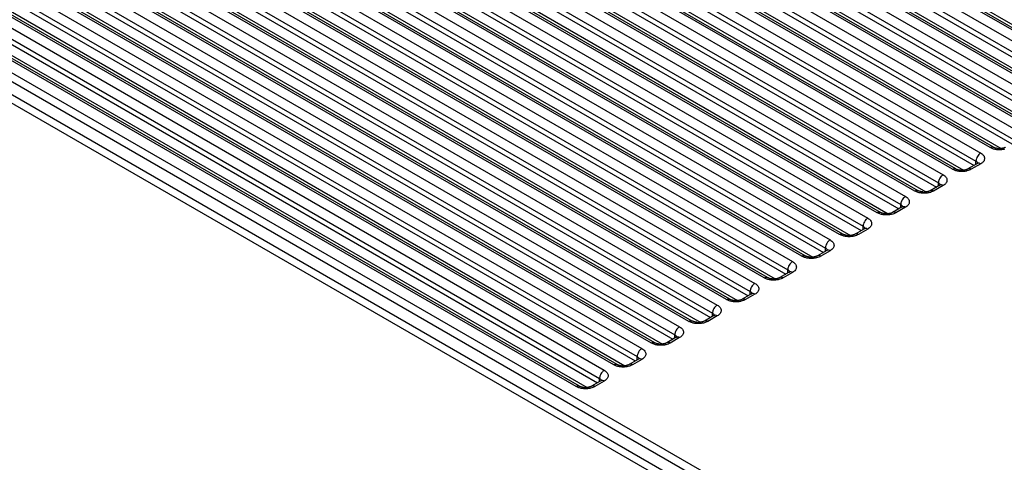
# Model space of a CAD drawing. Header units: inches. Extents: x 0 to 22, y 0 to 17.
# Tile 49 of 53: x 19.159 to 19.899, y 14.743 to 15.076. Entities that reach past the tile are written whole.
import ezdxf

# ---------------------------------------------------------------- set-up
doc = ezdxf.new("R2010")
doc.units = ezdxf.units.IN
doc.header["$LTSCALE"] = 1.21
doc.header["$MEASUREMENT"] = 0
doc.layers.get('0').update_dxf_attribs({"linetype": 'CONTINUOUS'})

msp = doc.modelspace()

# ---------------------------------------------------------------- linework, layer by layer
at = {"color": 7, "linetype": 'CONTINUOUS'}
for p, q in [((18.75723, 15.51848), (19.79247, 14.92075)), ((18.76661, 15.52123), (19.79601, 14.92687)), ((18.72828, 15.5107), (19.76773, 14.91054)), ((19.7748, 14.91462), (18.73535, 15.51479)), ((19.7773, 14.91487), (18.73785, 15.51503)), ((18.74949, 15.5107), (19.78309, 14.91392)), ((18.75723, 15.5144), (19.79101, 14.91751)), ((19.80558, 14.9312), (18.8064, 15.50812)), ((18.8368, 15.51337), (19.82429, 14.9432)), ((18.72474, 15.50458), (19.76419, 14.90442)), ((18.72474, 15.5005), (19.76273, 14.90118)), ((19.80308, 14.93095), (18.8039, 15.50787)), ((18.83327, 15.50724), (19.82076, 14.93708)), ((18.83327, 15.50316), (19.81929, 14.93384)), ((18.91185, 15.5027), (19.85258, 14.95953)), ((18.69999, 15.49437), (19.73944, 14.89421)), ((19.74651, 14.89829), (18.70707, 15.49845)), ((19.74901, 14.89854), (18.70957, 15.4987)), ((18.72121, 15.49437), (19.75481, 14.89758)), ((18.82973, 15.49704), (19.81138, 14.93025)), ((19.83137, 14.94728), (18.87895, 15.4972)), ((19.83387, 14.94753), (18.88145, 15.49745)), ((18.90831, 15.49657), (19.84904, 14.95341)), ((18.69646, 15.48825), (19.73591, 14.88808)), ((18.90478, 15.48637), (19.83966, 14.94658)), ((18.90831, 15.49249), (19.84758, 14.95017)), ((19.85965, 14.96361), (18.95399, 15.48653)), ((19.86215, 14.96386), (18.95649, 15.48678)), ((18.98336, 15.4859), (19.87733, 14.96974)), ((18.9869, 15.49203), (19.88086, 14.97586)), ((18.37473, 15.47886), (19.71823, 14.70314)), ((18.37755, 15.48376), (19.72106, 14.70803)), ((19.71823, 14.88196), (18.67878, 15.48212)), ((19.72073, 14.88221), (18.68128, 15.48237)), ((18.69646, 15.48417), (19.73444, 14.88485)), ((18.98336, 15.48182), (19.87586, 14.9665)), ((19.06194, 15.48136), (19.90915, 14.99219)), ((18.66817, 15.47192), (19.70762, 14.87175)), ((18.67171, 15.47804), (19.71116, 14.87788)), ((18.69292, 15.47804), (19.72653, 14.88125)), ((18.97983, 15.4757), (19.86795, 14.96291)), ((19.88793, 14.97995), (19.02904, 15.47586)), ((19.89043, 14.98019), (19.03154, 15.47611)), ((19.05841, 15.47523), (19.90561, 14.98607)), ((19.05841, 15.47115), (19.90415, 14.98283)), ((18.3719, 15.46416), (19.7154, 14.68844)), ((18.37473, 15.46906), (19.71823, 14.69334)), ((19.68994, 14.86563), (18.6505, 15.46579)), ((19.69244, 14.86588), (18.653, 15.46604)), ((18.66817, 15.46783), (19.70616, 14.86852)), ((19.05487, 15.46503), (19.89623, 14.97924)), ((19.91622, 14.99628), (19.10409, 15.46519)), ((19.91872, 14.99652), (19.10659, 15.46544)), ((19.13346, 15.46456), (19.9339, 15.0024)), ((19.13699, 15.47069), (19.93743, 15.00853)), ((18.64343, 15.46171), (19.68287, 14.86155)), ((18.66464, 15.46171), (19.69824, 14.86492)), ((19.13346, 15.46048), (19.93243, 14.99916)), ((19.21204, 15.46002), (19.96572, 15.02486)), ((19.66166, 14.8493), (18.62221, 15.44946)), ((19.66416, 14.84955), (18.62471, 15.44971)), ((18.63989, 15.45559), (19.67934, 14.85542)), ((18.63989, 15.4515), (19.67787, 14.85219)), ((19.12992, 15.45436), (19.92452, 14.99557)), ((19.9445, 15.01261), (19.17914, 15.45452)), ((19.947, 15.01286), (19.18164, 15.45477)), ((19.2085, 15.4539), (19.96218, 15.01873)), ((19.2085, 15.44981), (19.96072, 15.0155)), ((18.61514, 15.44538), (19.65459, 14.84522)), ((18.63635, 15.44538), (19.66996, 14.84859)), ((19.20497, 15.44369), (19.9528, 15.0119)), ((19.97279, 15.02894), (19.25418, 15.44385)), ((19.97529, 15.02919), (19.25668, 15.4441)), ((18.61161, 15.43926), (19.65105, 14.83909)), ((18.61161, 15.43517), (19.64959, 14.83585)), ((18.58686, 15.42905), (19.6263, 14.82888)), ((19.63338, 14.83297), (18.59393, 15.43313)), ((19.63588, 14.83321), (18.59643, 15.43338)), ((18.60807, 15.42905), (19.64167, 14.83226)), ((19.28002, 15.43302), (19.98108, 15.02823)), ((18.58332, 15.42292), (19.62277, 14.82276)), ((18.55857, 15.41272), (19.59802, 14.81255)), ((19.60509, 14.81664), (18.56564, 15.4168)), ((19.60759, 14.81688), (18.56814, 15.41705)), ((18.57979, 15.41272), (19.61339, 14.81593)), ((18.58332, 15.41884), (19.6213, 14.81952)), ((18.55504, 15.40659), (19.59448, 14.80643)), ((19.57681, 14.80031), (18.53736, 15.40047)), ((19.57931, 14.80055), (18.53986, 15.40072)), ((18.55504, 15.40251), (19.59302, 14.80319)), ((18.5515, 15.39639), (19.5851, 14.7996)), ((19.88994, 14.97905), (19.88793, 14.97995)), ((19.87836, 14.96795), (19.87129, 14.96386)), ((19.87733, 14.96735), (19.87733, 14.96974)), ((19.87888, 14.96814), (19.87836, 14.96795)), ((19.87854, 14.96806), (19.87884, 14.96828)), ((19.86165, 14.96272), (19.85965, 14.96361)), ((19.88086, 14.9677), (19.87379, 14.96361)), ((19.84904, 14.95102), (19.84904, 14.95341)), ((19.83337, 14.94639), (19.83137, 14.94728)), ((19.85008, 14.95161), (19.84301, 14.94753)), ((19.85258, 14.95137), (19.84551, 14.94728)), ((19.8506, 14.95181), (19.85008, 14.95161)), ((19.85026, 14.95173), (19.85056, 14.95195)), ((19.80509, 14.93006), (19.80308, 14.93095)), ((19.82179, 14.93528), (19.81472, 14.9312)), ((19.82429, 14.93504), (19.81722, 14.93095)), ((19.82076, 14.93469), (19.82076, 14.93708)), ((19.82231, 14.93548), (19.82179, 14.93528)), ((19.82197, 14.93539), (19.82227, 14.93562)), ((19.79351, 14.91895), (19.78644, 14.91487)), ((19.79601, 14.9187), (19.78894, 14.91462)), ((19.79247, 14.91835), (19.79247, 14.92075)), ((19.79369, 14.91906), (19.79399, 14.91928)), ((19.7768, 14.91373), (19.7748, 14.91462)), ((19.76523, 14.90262), (19.75815, 14.89854)), ((19.76773, 14.90237), (19.76065, 14.89829)), ((19.76419, 14.90202), (19.76419, 14.90442)), ((19.76574, 14.90282), (19.76523, 14.90262)), ((19.76541, 14.90273), (19.7657, 14.90295)), ((19.74852, 14.8974), (19.74651, 14.89829)), ((19.73591, 14.88569), (19.73591, 14.88808)), ((19.73746, 14.88649), (19.73694, 14.88629)), ((19.73712, 14.8864), (19.73742, 14.88662)), ((19.72023, 14.88107), (19.71823, 14.88196)), ((19.73694, 14.88629), (19.72987, 14.88221)), ((19.73944, 14.88604), (19.73237, 14.88196)), ((19.70762, 14.86936), (19.70762, 14.87175)), ((19.69195, 14.86473), (19.68994, 14.86563)), ((19.70866, 14.86996), (19.70159, 14.86588)), ((19.71116, 14.86971), (19.70409, 14.86563)), ((19.70917, 14.87015), (19.70866, 14.86996)), ((19.70884, 14.87007), (19.70913, 14.87029)), ((19.68037, 14.85363), (19.6733, 14.84955)), ((19.68287, 14.85338), (19.6758, 14.8493)), ((19.67934, 14.85303), (19.67934, 14.85542)), ((19.68089, 14.85382), (19.68037, 14.85363)), ((19.68055, 14.85374), (19.68085, 14.85396)), ((19.66366, 14.8484), (19.66166, 14.8493)), ((19.65209, 14.8373), (19.64502, 14.83321)), ((19.65459, 14.83705), (19.64752, 14.83297)), ((19.65105, 14.8367), (19.65105, 14.83909)), ((19.65261, 14.83749), (19.65209, 14.8373)), ((19.65227, 14.83741), (19.65257, 14.83763)), ((19.63538, 14.83207), (19.63338, 14.83297)), ((19.6238, 14.82097), (19.61673, 14.81688)), ((19.6263, 14.82072), (19.61923, 14.81664)), ((19.62277, 14.82037), (19.62277, 14.82276)), ((19.62432, 14.82116), (19.6238, 14.82097)), ((19.62398, 14.82108), (19.62428, 14.8213)), ((19.6071, 14.81574), (19.60509, 14.81664)), ((19.59448, 14.80404), (19.59448, 14.80643)), ((19.57881, 14.79941), (19.57681, 14.80031)), ((19.59552, 14.80464), (19.58845, 14.80055)), ((19.59802, 14.80439), (19.59095, 14.80031)), ((19.59604, 14.80483), (19.59552, 14.80464)), ((19.5957, 14.80475), (19.596, 14.80497))]:
    msp.add_line(p, q, dxfattribs=at)
for centre, radius, start, end in [((19.895, 14.9914), 0.01223, 264.6237, 275.49184), ((19.87646, 14.97124), 0.0038, 299.98349, 303.1758), ((19.86672, 14.97507), 0.01223, 264.6237, 275.49184), ((19.83844, 14.95874), 0.01223, 264.6237, 275.49184), ((19.84818, 14.95491), 0.0038, 299.98349, 303.1758), ((19.81989, 14.93858), 0.0038, 299.98349, 303.1758), ((19.81015, 14.94241), 0.01223, 264.6237, 275.49184), ((19.79161, 14.92225), 0.0038, 299.98349, 303.1758), ((19.78187, 14.92608), 0.01223, 264.6237, 275.49184), ((19.76333, 14.90591), 0.0038, 299.98349, 303.1758), ((19.75358, 14.90975), 0.01223, 264.6237, 275.49184), ((19.73504, 14.88958), 0.0038, 299.98349, 303.1758), ((19.7253, 14.89342), 0.01223, 264.6237, 275.49184), ((19.69701, 14.87709), 0.01223, 264.6237, 275.49184), ((19.70676, 14.87325), 0.0038, 299.98349, 303.1758), ((19.67847, 14.85692), 0.0038, 299.98349, 303.1758), ((19.66873, 14.86076), 0.01223, 264.6237, 275.49184), ((19.65019, 14.84059), 0.0038, 299.98349, 303.1758), ((19.64045, 14.84443), 0.01223, 264.6237, 275.49184), ((19.6219, 14.82426), 0.0038, 299.98349, 303.1758), ((19.61216, 14.82809), 0.01223, 264.6237, 275.49184), ((19.58388, 14.81176), 0.01223, 264.6237, 275.49184), ((19.59362, 14.80793), 0.0038, 299.98349, 303.1758)]:
    msp.add_arc(centre, radius, start, end, dxfattribs=at)
for points, knots in [([(19.88086, 14.97586), (19.88062, 14.97572), (19.88015, 14.97539), (19.87925, 14.97455), (19.8783, 14.97326), (19.87766, 14.97179), (19.87738, 14.9706), (19.87733, 14.97002), (19.87733, 14.96974)], [0, 0, 0, 0, 0.113763, 0.237335, 0.500006, 0.762674, 0.886242, 1, 1, 1, 1]), ([(19.88086, 14.97586), (19.8813, 14.97561), (19.8821, 14.97506), (19.88305, 14.97406), (19.88365, 14.97295), (19.88386, 14.97178), (19.88365, 14.97061), (19.88305, 14.9695), (19.8821, 14.9685), (19.8813, 14.96795), (19.88086, 14.9677)], [0, 0, 0, 0, 0.144576, 0.274519, 0.391171, 0.500012, 0.608849, 0.725501, 0.855437, 1, 1, 1, 1]), ([(19.88793, 14.97995), (19.88815, 14.98007), (19.88859, 14.98028), (19.88926, 14.98044), (19.88989, 14.98043), (19.89027, 14.98029), (19.89043, 14.98019)], [0, 0, 0, 0, 0.288123, 0.54823, 0.782238, 1, 1, 1, 1]), ([(19.89501, 14.97826), (19.89413, 14.97825), (19.89241, 14.97838), (19.89073, 14.97878), (19.88994, 14.97905)], [0, 0, 0, 0, 0.511332, 1, 1, 1, 1]), ([(19.89386, 14.97923), (19.89351, 14.97926), (19.89284, 14.97935), (19.89191, 14.97957), (19.89111, 14.97985), (19.89064, 14.98008), (19.89043, 14.98019)], [0, 0, 0, 0, 0.292532, 0.564323, 0.804108, 1, 1, 1, 1]), ([(19.89883, 14.97869), (19.89852, 14.97862), (19.89727, 14.97836), (19.89598, 14.97826), (19.89501, 14.97826)], [0, 0, 0, 0, 0.244875, 1, 1, 1, 1]), ([(19.89958, 14.98019), (19.89937, 14.98008), (19.89891, 14.97985), (19.89811, 14.97958), (19.89718, 14.97936), (19.89652, 14.97926), (19.89618, 14.97923)], [0, 0, 0, 0, 0.195992, 0.435712, 0.707436, 1, 1, 1, 1]), ([(19.87733, 14.96974), (19.87751, 14.96963), (19.87786, 14.9694), (19.87829, 14.96899), (19.8786, 14.96855), (19.87872, 14.96822), (19.87875, 14.96806)], [0, 0, 0, 0, 0.284052, 0.544214, 0.781024, 1, 1, 1, 1]), ([(19.88086, 14.9677), (19.8807, 14.96779), (19.88009, 14.9681), (19.87936, 14.96824), (19.87888, 14.96814)], [0, 0, 0, 0, 0.282295, 1, 1, 1, 1]), ([(19.85965, 14.96361), (19.85987, 14.96374), (19.8603, 14.96395), (19.86097, 14.96411), (19.86161, 14.9641), (19.86199, 14.96396), (19.86215, 14.96386)], [0, 0, 0, 0, 0.288123, 0.54823, 0.782238, 1, 1, 1, 1]), ([(19.86673, 14.96192), (19.86585, 14.96192), (19.86413, 14.96205), (19.86245, 14.96245), (19.86165, 14.96272)], [0, 0, 0, 0, 0.511332, 1, 1, 1, 1]), ([(19.86557, 14.9629), (19.86523, 14.96293), (19.86456, 14.96302), (19.86362, 14.96324), (19.86282, 14.96352), (19.86235, 14.96375), (19.86215, 14.96386)], [0, 0, 0, 0, 0.292532, 0.564323, 0.804108, 1, 1, 1, 1]), ([(19.87054, 14.96236), (19.87024, 14.96229), (19.86898, 14.96203), (19.86769, 14.96192), (19.86673, 14.96192)], [0, 0, 0, 0, 0.244875, 1, 1, 1, 1]), ([(19.87129, 14.96386), (19.87109, 14.96375), (19.87062, 14.96352), (19.86983, 14.96324), (19.8689, 14.96303), (19.86824, 14.96293), (19.86789, 14.9629)], [0, 0, 0, 0, 0.195992, 0.435712, 0.707436, 1, 1, 1, 1]), ([(19.87379, 14.96361), (19.87331, 14.96334), (19.87225, 14.96284), (19.87113, 14.9625), (19.87054, 14.96236)], [0, 0, 0, 0, 0.480131, 1, 1, 1, 1]), ([(19.87379, 14.96361), (19.87357, 14.96374), (19.87314, 14.96395), (19.87247, 14.96411), (19.87184, 14.9641), (19.87146, 14.96396), (19.87129, 14.96386)], [0, 0, 0, 0, 0.288123, 0.54823, 0.782238, 1, 1, 1, 1]), ([(19.85258, 14.95953), (19.85234, 14.95939), (19.85186, 14.95906), (19.85096, 14.95822), (19.85002, 14.95693), (19.84937, 14.95546), (19.8491, 14.95427), (19.84904, 14.95369), (19.84904, 14.95341)], [0, 0, 0, 0, 0.113763, 0.237335, 0.500006, 0.762674, 0.886242, 1, 1, 1, 1]), ([(19.84904, 14.95341), (19.84923, 14.9533), (19.84957, 14.95307), (19.85, 14.95266), (19.85031, 14.95221), (19.85043, 14.95189), (19.85047, 14.95173)], [0, 0, 0, 0, 0.284052, 0.544214, 0.781024, 1, 1, 1, 1]), ([(19.85258, 14.95953), (19.85302, 14.95928), (19.85381, 14.95873), (19.85476, 14.95773), (19.85537, 14.95662), (19.85558, 14.95545), (19.85537, 14.95428), (19.85476, 14.95317), (19.85381, 14.95217), (19.85302, 14.95162), (19.85258, 14.95137)], [0, 0, 0, 0, 0.144576, 0.274519, 0.391171, 0.500012, 0.608849, 0.725501, 0.855437, 1, 1, 1, 1]), ([(19.83137, 14.94728), (19.83158, 14.94741), (19.83202, 14.94762), (19.83269, 14.94778), (19.83332, 14.94777), (19.8337, 14.94763), (19.83387, 14.94753)], [0, 0, 0, 0, 0.288123, 0.54823, 0.782238, 1, 1, 1, 1]), ([(19.83844, 14.94559), (19.83756, 14.94559), (19.83584, 14.94572), (19.83416, 14.94612), (19.83337, 14.94639)], [0, 0, 0, 0, 0.511332, 1, 1, 1, 1]), ([(19.83729, 14.94656), (19.83694, 14.9466), (19.83627, 14.94669), (19.83534, 14.94691), (19.83454, 14.94719), (19.83407, 14.94741), (19.83387, 14.94753)], [0, 0, 0, 0, 0.292532, 0.564323, 0.804108, 1, 1, 1, 1]), ([(19.84226, 14.94603), (19.84195, 14.94596), (19.8407, 14.9457), (19.83941, 14.94559), (19.83844, 14.94559)], [0, 0, 0, 0, 0.244875, 1, 1, 1, 1]), ([(19.84301, 14.94753), (19.84281, 14.94742), (19.84234, 14.94719), (19.84155, 14.94691), (19.84062, 14.94669), (19.83995, 14.9466), (19.83961, 14.94657)], [0, 0, 0, 0, 0.195992, 0.435712, 0.707436, 1, 1, 1, 1]), ([(19.84551, 14.94728), (19.84502, 14.947), (19.84396, 14.94651), (19.84285, 14.94617), (19.84226, 14.94603)], [0, 0, 0, 0, 0.480131, 1, 1, 1, 1]), ([(19.84551, 14.94728), (19.84529, 14.94741), (19.84485, 14.94762), (19.84418, 14.94778), (19.84355, 14.94777), (19.84317, 14.94763), (19.84301, 14.94753)], [0, 0, 0, 0, 0.288123, 0.54823, 0.782238, 1, 1, 1, 1]), ([(19.85258, 14.95137), (19.85241, 14.95146), (19.8518, 14.95177), (19.85108, 14.95191), (19.8506, 14.95181)], [0, 0, 0, 0, 0.282295, 1, 1, 1, 1]), ([(19.82429, 14.9432), (19.82405, 14.94306), (19.82358, 14.94273), (19.82268, 14.94189), (19.82173, 14.9406), (19.82109, 14.93913), (19.82081, 14.93794), (19.82076, 14.93736), (19.82076, 14.93708)], [0, 0, 0, 0, 0.113763, 0.237335, 0.500006, 0.762674, 0.886242, 1, 1, 1, 1]), ([(19.82429, 14.9432), (19.82473, 14.94295), (19.82553, 14.9424), (19.82648, 14.9414), (19.82708, 14.94029), (19.82729, 14.93912), (19.82708, 14.93794), (19.82648, 14.93684), (19.82553, 14.93584), (19.82473, 14.93529), (19.82429, 14.93504)], [0, 0, 0, 0, 0.144576, 0.274519, 0.391171, 0.500012, 0.608849, 0.725501, 0.855437, 1, 1, 1, 1]), ([(19.80308, 14.93095), (19.8033, 14.93108), (19.80374, 14.93128), (19.80441, 14.93145), (19.80504, 14.93143), (19.80542, 14.9313), (19.80558, 14.9312)], [0, 0, 0, 0, 0.288123, 0.54823, 0.782238, 1, 1, 1, 1]), ([(19.80901, 14.93023), (19.80866, 14.93027), (19.80799, 14.93036), (19.80705, 14.93058), (19.80625, 14.93086), (19.80578, 14.93108), (19.80558, 14.9312)], [0, 0, 0, 0, 0.292532, 0.564323, 0.804108, 1, 1, 1, 1]), ([(19.81472, 14.9312), (19.81452, 14.93108), (19.81405, 14.93086), (19.81326, 14.93058), (19.81233, 14.93036), (19.81167, 14.93027), (19.81132, 14.93024)], [0, 0, 0, 0, 0.195992, 0.435712, 0.707436, 1, 1, 1, 1]), ([(19.81722, 14.93095), (19.81674, 14.93067), (19.81568, 14.93018), (19.81456, 14.92984), (19.81397, 14.9297)], [0, 0, 0, 0, 0.480131, 1, 1, 1, 1]), ([(19.81722, 14.93095), (19.81701, 14.93108), (19.81657, 14.93128), (19.8159, 14.93145), (19.81527, 14.93143), (19.81489, 14.9313), (19.81472, 14.9312)], [0, 0, 0, 0, 0.288123, 0.54823, 0.782238, 1, 1, 1, 1]), ([(19.82076, 14.93708), (19.82094, 14.93697), (19.82129, 14.93674), (19.82172, 14.93633), (19.82203, 14.93588), (19.82215, 14.93556), (19.82218, 14.9354)], [0, 0, 0, 0, 0.284052, 0.544214, 0.781024, 1, 1, 1, 1]), ([(19.82429, 14.93504), (19.82413, 14.93513), (19.82352, 14.93544), (19.82279, 14.93558), (19.82231, 14.93548)], [0, 0, 0, 0, 0.282295, 1, 1, 1, 1]), ([(19.79601, 14.92687), (19.79577, 14.92673), (19.79529, 14.92639), (19.7944, 14.92556), (19.79345, 14.92427), (19.7928, 14.9228), (19.79253, 14.92161), (19.79247, 14.92102), (19.79247, 14.92075)], [0, 0, 0, 0, 0.113763, 0.237335, 0.500006, 0.762674, 0.886242, 1, 1, 1, 1]), ([(19.79601, 14.92687), (19.79645, 14.92662), (19.79724, 14.92607), (19.7982, 14.92507), (19.7988, 14.92396), (19.79901, 14.92279), (19.7988, 14.92161), (19.7982, 14.92051), (19.79724, 14.91951), (19.79645, 14.91896), (19.79601, 14.9187)], [0, 0, 0, 0, 0.144576, 0.274519, 0.391171, 0.500012, 0.608849, 0.725501, 0.855437, 1, 1, 1, 1]), ([(19.81016, 14.92926), (19.80928, 14.92926), (19.80756, 14.92939), (19.80588, 14.92979), (19.80509, 14.93006)], [0, 0, 0, 0, 0.511332, 1, 1, 1, 1]), ([(19.81397, 14.9297), (19.81367, 14.92963), (19.81241, 14.92937), (19.81113, 14.92926), (19.81016, 14.92926)], [0, 0, 0, 0, 0.244875, 1, 1, 1, 1]), ([(19.79247, 14.92075), (19.79266, 14.92064), (19.793, 14.92041), (19.79343, 14.92), (19.79374, 14.91955), (19.79386, 14.91923), (19.7939, 14.91906)], [0, 0, 0, 0, 0.284052, 0.544214, 0.781024, 1, 1, 1, 1]), ([(19.79601, 14.9187), (19.79579, 14.91883), (19.79536, 14.91904), (19.79469, 14.9192), (19.79405, 14.91919), (19.79367, 14.91905), (19.79351, 14.91895)], [0, 0, 0, 0, 0.288123, 0.54823, 0.782238, 1, 1, 1, 1]), ([(19.76773, 14.91054), (19.76748, 14.9104), (19.76701, 14.91006), (19.76611, 14.90923), (19.76516, 14.90794), (19.76452, 14.90647), (19.76424, 14.90527), (19.76419, 14.90469), (19.76419, 14.90442)], [0, 0, 0, 0, 0.113763, 0.237335, 0.500006, 0.762674, 0.886242, 1, 1, 1, 1]), ([(19.76773, 14.91054), (19.76816, 14.91029), (19.76896, 14.90974), (19.76991, 14.90874), (19.77051, 14.90763), (19.77072, 14.90646), (19.77051, 14.90528), (19.76991, 14.90417), (19.76896, 14.90318), (19.76816, 14.90263), (19.76773, 14.90237)], [0, 0, 0, 0, 0.144576, 0.274519, 0.391171, 0.500012, 0.608849, 0.725501, 0.855437, 1, 1, 1, 1]), ([(19.7748, 14.91462), (19.77501, 14.91475), (19.77545, 14.91495), (19.77612, 14.91512), (19.77675, 14.9151), (19.77713, 14.91497), (19.7773, 14.91487)], [0, 0, 0, 0, 0.288123, 0.54823, 0.782238, 1, 1, 1, 1]), ([(19.78187, 14.91293), (19.781, 14.91293), (19.77928, 14.91306), (19.7776, 14.91346), (19.7768, 14.91373)], [0, 0, 0, 0, 0.511332, 1, 1, 1, 1]), ([(19.78072, 14.9139), (19.78037, 14.91394), (19.77971, 14.91403), (19.77877, 14.91425), (19.77797, 14.91453), (19.7775, 14.91475), (19.7773, 14.91487)], [0, 0, 0, 0, 0.292532, 0.564323, 0.804108, 1, 1, 1, 1]), ([(19.78569, 14.91337), (19.78538, 14.9133), (19.78413, 14.91304), (19.78284, 14.91293), (19.78187, 14.91293)], [0, 0, 0, 0, 0.244875, 1, 1, 1, 1]), ([(19.78644, 14.91487), (19.78624, 14.91475), (19.78577, 14.91453), (19.78498, 14.91425), (19.78405, 14.91403), (19.78338, 14.91394), (19.78304, 14.9139)], [0, 0, 0, 0, 0.195992, 0.435712, 0.707436, 1, 1, 1, 1]), ([(19.78894, 14.91462), (19.78846, 14.91434), (19.78739, 14.91385), (19.78628, 14.91351), (19.78569, 14.91337)], [0, 0, 0, 0, 0.480131, 1, 1, 1, 1]), ([(19.78894, 14.91462), (19.78872, 14.91475), (19.78828, 14.91495), (19.78761, 14.91512), (19.78698, 14.9151), (19.7866, 14.91497), (19.78644, 14.91487)], [0, 0, 0, 0, 0.288123, 0.54823, 0.782238, 1, 1, 1, 1]), ([(19.76419, 14.90442), (19.76438, 14.90431), (19.76472, 14.90408), (19.76515, 14.90367), (19.76546, 14.90322), (19.76558, 14.9029), (19.76562, 14.90273)], [0, 0, 0, 0, 0.284052, 0.544214, 0.781024, 1, 1, 1, 1]), ([(19.76773, 14.90237), (19.76756, 14.90247), (19.76695, 14.90277), (19.76622, 14.90291), (19.76574, 14.90282)], [0, 0, 0, 0, 0.282295, 1, 1, 1, 1]), ([(19.73944, 14.89421), (19.7392, 14.89407), (19.73872, 14.89373), (19.73783, 14.8929), (19.73688, 14.8916), (19.73624, 14.89014), (19.73596, 14.88894), (19.73591, 14.88836), (19.73591, 14.88808)], [0, 0, 0, 0, 0.113763, 0.237335, 0.500006, 0.762674, 0.886242, 1, 1, 1, 1]), ([(19.73944, 14.89421), (19.73988, 14.89396), (19.74067, 14.89341), (19.74163, 14.89241), (19.74223, 14.8913), (19.74244, 14.89013), (19.74223, 14.88895), (19.74163, 14.88784), (19.74067, 14.88685), (19.73988, 14.8863), (19.73944, 14.88604)], [0, 0, 0, 0, 0.144576, 0.274519, 0.391171, 0.500012, 0.608849, 0.725501, 0.855437, 1, 1, 1, 1]), ([(19.74651, 14.89829), (19.74673, 14.89842), (19.74717, 14.89862), (19.74784, 14.89879), (19.74847, 14.89877), (19.74885, 14.89863), (19.74901, 14.89854)], [0, 0, 0, 0, 0.288123, 0.54823, 0.782238, 1, 1, 1, 1]), ([(19.75359, 14.8966), (19.75271, 14.8966), (19.75099, 14.89673), (19.74931, 14.89713), (19.74852, 14.8974)], [0, 0, 0, 0, 0.511332, 1, 1, 1, 1]), ([(19.75244, 14.89757), (19.75209, 14.8976), (19.75142, 14.8977), (19.75048, 14.89792), (19.74969, 14.8982), (19.74922, 14.89842), (19.74901, 14.89854)], [0, 0, 0, 0, 0.292532, 0.564323, 0.804108, 1, 1, 1, 1]), ([(19.75741, 14.89704), (19.7571, 14.89697), (19.75584, 14.89671), (19.75456, 14.8966), (19.75359, 14.8966)], [0, 0, 0, 0, 0.244875, 1, 1, 1, 1]), ([(19.75815, 14.89854), (19.75795, 14.89842), (19.75749, 14.8982), (19.75669, 14.89792), (19.75576, 14.8977), (19.7551, 14.89761), (19.75475, 14.89757)], [0, 0, 0, 0, 0.195992, 0.435712, 0.707436, 1, 1, 1, 1]), ([(19.76065, 14.89829), (19.76017, 14.89801), (19.75911, 14.89752), (19.75799, 14.89718), (19.75741, 14.89704)], [0, 0, 0, 0, 0.480131, 1, 1, 1, 1]), ([(19.76065, 14.89829), (19.76044, 14.89842), (19.76, 14.89862), (19.75933, 14.89879), (19.7587, 14.89877), (19.75832, 14.89863), (19.75815, 14.89854)], [0, 0, 0, 0, 0.288123, 0.54823, 0.782238, 1, 1, 1, 1]), ([(19.73591, 14.88808), (19.73609, 14.88798), (19.73643, 14.88775), (19.73686, 14.88734), (19.73717, 14.88689), (19.7373, 14.88656), (19.73733, 14.8864)], [0, 0, 0, 0, 0.284052, 0.544214, 0.781024, 1, 1, 1, 1]), ([(19.73944, 14.88604), (19.73927, 14.88614), (19.73866, 14.88644), (19.73794, 14.88658), (19.73746, 14.88649)], [0, 0, 0, 0, 0.282295, 1, 1, 1, 1]), ([(19.71823, 14.88196), (19.71845, 14.88209), (19.71888, 14.88229), (19.71955, 14.88245), (19.72018, 14.88244), (19.72056, 14.8823), (19.72073, 14.88221)], [0, 0, 0, 0, 0.288123, 0.54823, 0.782238, 1, 1, 1, 1]), ([(19.7253, 14.88027), (19.72443, 14.88027), (19.72271, 14.8804), (19.72103, 14.8808), (19.72023, 14.88107)], [0, 0, 0, 0, 0.511332, 1, 1, 1, 1]), ([(19.72415, 14.88124), (19.72381, 14.88127), (19.72314, 14.88137), (19.7222, 14.88159), (19.7214, 14.88187), (19.72093, 14.88209), (19.72073, 14.88221)], [0, 0, 0, 0, 0.292532, 0.564323, 0.804108, 1, 1, 1, 1]), ([(19.72912, 14.88071), (19.72882, 14.88063), (19.72756, 14.88038), (19.72627, 14.88027), (19.7253, 14.88027)], [0, 0, 0, 0, 0.244875, 1, 1, 1, 1]), ([(19.72987, 14.88221), (19.72967, 14.88209), (19.7292, 14.88187), (19.72841, 14.88159), (19.72748, 14.88137), (19.72682, 14.88128), (19.72647, 14.88124)], [0, 0, 0, 0, 0.195992, 0.435712, 0.707436, 1, 1, 1, 1]), ([(19.73237, 14.88196), (19.73189, 14.88168), (19.73083, 14.88119), (19.72971, 14.88085), (19.72912, 14.88071)], [0, 0, 0, 0, 0.480131, 1, 1, 1, 1]), ([(19.73237, 14.88196), (19.73215, 14.88209), (19.73172, 14.88229), (19.73105, 14.88245), (19.73041, 14.88244), (19.73003, 14.8823), (19.72987, 14.88221)], [0, 0, 0, 0, 0.288123, 0.54823, 0.782238, 1, 1, 1, 1]), ([(19.71116, 14.87788), (19.71092, 14.87774), (19.71044, 14.8774), (19.70954, 14.87657), (19.7086, 14.87527), (19.70795, 14.87381), (19.70767, 14.87261), (19.70762, 14.87203), (19.70762, 14.87175)], [0, 0, 0, 0, 0.113763, 0.237335, 0.500006, 0.762674, 0.886242, 1, 1, 1, 1]), ([(19.70762, 14.87175), (19.70781, 14.87165), (19.70815, 14.87142), (19.70858, 14.87101), (19.70889, 14.87056), (19.70901, 14.87023), (19.70905, 14.87007)], [0, 0, 0, 0, 0.284052, 0.544214, 0.781024, 1, 1, 1, 1]), ([(19.71116, 14.87788), (19.7116, 14.87762), (19.71239, 14.87707), (19.71334, 14.87608), (19.71394, 14.87497), (19.71415, 14.87379), (19.71394, 14.87262), (19.71334, 14.87151), (19.71239, 14.87051), (19.7116, 14.86996), (19.71116, 14.86971)], [0, 0, 0, 0, 0.144576, 0.274519, 0.391171, 0.500012, 0.608849, 0.725501, 0.855437, 1, 1, 1, 1]), ([(19.68994, 14.86563), (19.69016, 14.86575), (19.6906, 14.86596), (19.69127, 14.86612), (19.6919, 14.86611), (19.69228, 14.86597), (19.69244, 14.86588)], [0, 0, 0, 0, 0.288123, 0.54823, 0.782238, 1, 1, 1, 1]), ([(19.69702, 14.86394), (19.69614, 14.86394), (19.69442, 14.86407), (19.69274, 14.86446), (19.69195, 14.86473)], [0, 0, 0, 0, 0.511332, 1, 1, 1, 1]), ([(19.69587, 14.86491), (19.69552, 14.86494), (19.69485, 14.86504), (19.69392, 14.86526), (19.69312, 14.86554), (19.69265, 14.86576), (19.69244, 14.86588)], [0, 0, 0, 0, 0.292532, 0.564323, 0.804108, 1, 1, 1, 1]), ([(19.70084, 14.86438), (19.70053, 14.8643), (19.69928, 14.86405), (19.69799, 14.86394), (19.69702, 14.86394)], [0, 0, 0, 0, 0.244875, 1, 1, 1, 1]), ([(19.70159, 14.86588), (19.70138, 14.86576), (19.70092, 14.86554), (19.70012, 14.86526), (19.69919, 14.86504), (19.69853, 14.86495), (19.69819, 14.86491)], [0, 0, 0, 0, 0.195992, 0.435712, 0.707436, 1, 1, 1, 1]), ([(19.70409, 14.86563), (19.7036, 14.86535), (19.70254, 14.86486), (19.70143, 14.86452), (19.70084, 14.86438)], [0, 0, 0, 0, 0.480131, 1, 1, 1, 1]), ([(19.70409, 14.86563), (19.70387, 14.86575), (19.70343, 14.86596), (19.70276, 14.86612), (19.70213, 14.86611), (19.70175, 14.86597), (19.70159, 14.86588)], [0, 0, 0, 0, 0.288123, 0.54823, 0.782238, 1, 1, 1, 1]), ([(19.71116, 14.86971), (19.71099, 14.86981), (19.71038, 14.87011), (19.70966, 14.87025), (19.70917, 14.87015)], [0, 0, 0, 0, 0.282295, 1, 1, 1, 1]), ([(19.68287, 14.86155), (19.68263, 14.86141), (19.68216, 14.86107), (19.68126, 14.86023), (19.68031, 14.85894), (19.67967, 14.85748), (19.67939, 14.85628), (19.67934, 14.8557), (19.67934, 14.85542)], [0, 0, 0, 0, 0.113763, 0.237335, 0.500006, 0.762674, 0.886242, 1, 1, 1, 1]), ([(19.68287, 14.86155), (19.68331, 14.86129), (19.68411, 14.86074), (19.68506, 14.85975), (19.68566, 14.85864), (19.68587, 14.85746), (19.68566, 14.85629), (19.68506, 14.85518), (19.68411, 14.85418), (19.68331, 14.85363), (19.68287, 14.85338)], [0, 0, 0, 0, 0.144576, 0.274519, 0.391171, 0.500012, 0.608849, 0.725501, 0.855437, 1, 1, 1, 1]), ([(19.66166, 14.8493), (19.66188, 14.84942), (19.66231, 14.84963), (19.66298, 14.84979), (19.66362, 14.84978), (19.664, 14.84964), (19.66416, 14.84955)], [0, 0, 0, 0, 0.288123, 0.54823, 0.782238, 1, 1, 1, 1]), ([(19.66758, 14.84858), (19.66724, 14.84861), (19.66657, 14.84871), (19.66563, 14.84892), (19.66483, 14.8492), (19.66436, 14.84943), (19.66416, 14.84955)], [0, 0, 0, 0, 0.292532, 0.564323, 0.804108, 1, 1, 1, 1]), ([(19.6733, 14.84955), (19.6731, 14.84943), (19.67263, 14.84921), (19.67184, 14.84893), (19.67091, 14.84871), (19.67025, 14.84861), (19.6699, 14.84858)], [0, 0, 0, 0, 0.195992, 0.435712, 0.707436, 1, 1, 1, 1]), ([(19.6758, 14.8493), (19.67558, 14.84942), (19.67515, 14.84963), (19.67448, 14.84979), (19.67385, 14.84978), (19.67347, 14.84964), (19.6733, 14.84955)], [0, 0, 0, 0, 0.288123, 0.54823, 0.782238, 1, 1, 1, 1]), ([(19.67934, 14.85542), (19.67952, 14.85532), (19.67987, 14.85508), (19.6803, 14.85468), (19.68061, 14.85423), (19.68073, 14.8539), (19.68076, 14.85374)], [0, 0, 0, 0, 0.284052, 0.544214, 0.781024, 1, 1, 1, 1]), ([(19.68287, 14.85338), (19.68271, 14.85348), (19.6821, 14.85378), (19.68137, 14.85392), (19.68089, 14.85382)], [0, 0, 0, 0, 0.282295, 1, 1, 1, 1]), ([(19.65459, 14.84522), (19.65435, 14.84508), (19.65387, 14.84474), (19.65298, 14.8439), (19.65203, 14.84261), (19.65138, 14.84114), (19.65111, 14.83995), (19.65105, 14.83937), (19.65105, 14.83909)], [0, 0, 0, 0, 0.113763, 0.237335, 0.500006, 0.762674, 0.886242, 1, 1, 1, 1]), ([(19.65459, 14.84522), (19.65503, 14.84496), (19.65582, 14.84441), (19.65677, 14.84341), (19.65738, 14.84231), (19.65759, 14.84113), (19.65738, 14.83996), (19.65677, 14.83885), (19.65582, 14.83785), (19.65503, 14.8373), (19.65459, 14.83705)], [0, 0, 0, 0, 0.144576, 0.274519, 0.391171, 0.500012, 0.608849, 0.725501, 0.855437, 1, 1, 1, 1]), ([(19.66874, 14.84761), (19.66786, 14.84761), (19.66614, 14.84774), (19.66446, 14.84813), (19.66366, 14.8484)], [0, 0, 0, 0, 0.511332, 1, 1, 1, 1]), ([(19.67255, 14.84805), (19.67225, 14.84797), (19.67099, 14.84771), (19.6697, 14.84761), (19.66874, 14.84761)], [0, 0, 0, 0, 0.244875, 1, 1, 1, 1]), ([(19.6758, 14.8493), (19.67532, 14.84902), (19.67426, 14.84853), (19.67314, 14.84819), (19.67255, 14.84805)], [0, 0, 0, 0, 0.480131, 1, 1, 1, 1]), ([(19.65105, 14.83909), (19.65124, 14.83898), (19.65158, 14.83875), (19.65201, 14.83835), (19.65232, 14.8379), (19.65244, 14.83757), (19.65248, 14.83741)], [0, 0, 0, 0, 0.284052, 0.544214, 0.781024, 1, 1, 1, 1]), ([(19.65459, 14.83705), (19.65442, 14.83715), (19.65381, 14.83745), (19.65309, 14.83759), (19.65261, 14.83749)], [0, 0, 0, 0, 0.282295, 1, 1, 1, 1]), ([(19.6263, 14.82888), (19.62606, 14.82875), (19.62559, 14.82841), (19.62469, 14.82757), (19.62374, 14.82628), (19.6231, 14.82481), (19.62282, 14.82362), (19.62277, 14.82304), (19.62277, 14.82276)], [0, 0, 0, 0, 0.113763, 0.237335, 0.500006, 0.762674, 0.886242, 1, 1, 1, 1]), ([(19.6263, 14.82888), (19.62674, 14.82863), (19.62754, 14.82808), (19.62849, 14.82708), (19.62909, 14.82598), (19.6293, 14.8248), (19.62909, 14.82363), (19.62849, 14.82252), (19.62754, 14.82152), (19.62674, 14.82097), (19.6263, 14.82072)], [0, 0, 0, 0, 0.144576, 0.274519, 0.391171, 0.500012, 0.608849, 0.725501, 0.855437, 1, 1, 1, 1]), ([(19.63338, 14.83297), (19.63359, 14.83309), (19.63403, 14.8333), (19.6347, 14.83346), (19.63533, 14.83345), (19.63571, 14.83331), (19.63588, 14.83322)], [0, 0, 0, 0, 0.288123, 0.54823, 0.782238, 1, 1, 1, 1]), ([(19.64045, 14.83128), (19.63957, 14.83128), (19.63785, 14.8314), (19.63617, 14.8318), (19.63538, 14.83207)], [0, 0, 0, 0, 0.511332, 1, 1, 1, 1]), ([(19.6393, 14.83225), (19.63895, 14.83228), (19.63828, 14.83237), (19.63735, 14.83259), (19.63655, 14.83287), (19.63608, 14.8331), (19.63588, 14.83321)], [0, 0, 0, 0, 0.292532, 0.564323, 0.804108, 1, 1, 1, 1]), ([(19.64427, 14.83171), (19.64396, 14.83164), (19.64271, 14.83138), (19.64142, 14.83128), (19.64045, 14.83128)], [0, 0, 0, 0, 0.244875, 1, 1, 1, 1]), ([(19.64502, 14.83321), (19.64482, 14.8331), (19.64435, 14.83288), (19.64356, 14.8326), (19.64263, 14.83238), (19.64196, 14.83228), (19.64162, 14.83225)], [0, 0, 0, 0, 0.195992, 0.435712, 0.707436, 1, 1, 1, 1]), ([(19.64752, 14.83297), (19.64703, 14.83269), (19.64597, 14.8322), (19.64486, 14.83186), (19.64427, 14.83171)], [0, 0, 0, 0, 0.480131, 1, 1, 1, 1]), ([(19.64752, 14.83297), (19.6473, 14.83309), (19.64686, 14.8333), (19.64619, 14.83346), (19.64556, 14.83345), (19.64518, 14.83331), (19.64502, 14.83322)], [0, 0, 0, 0, 0.288123, 0.54823, 0.782238, 1, 1, 1, 1]), ([(19.62277, 14.82276), (19.62295, 14.82265), (19.6233, 14.82242), (19.62373, 14.82201), (19.62404, 14.82157), (19.62416, 14.82124), (19.62419, 14.82108)], [0, 0, 0, 0, 0.284052, 0.544214, 0.781024, 1, 1, 1, 1]), ([(19.6263, 14.82072), (19.62614, 14.82082), (19.62553, 14.82112), (19.6248, 14.82126), (19.62432, 14.82116)], [0, 0, 0, 0, 0.282295, 1, 1, 1, 1]), ([(19.59802, 14.81255), (19.59778, 14.81241), (19.5973, 14.81208), (19.59641, 14.81124), (19.59546, 14.80995), (19.59481, 14.80848), (19.59454, 14.80729), (19.59448, 14.80671), (19.59448, 14.80643)], [0, 0, 0, 0, 0.113763, 0.237335, 0.500006, 0.762674, 0.886242, 1, 1, 1, 1]), ([(19.59802, 14.81255), (19.59846, 14.8123), (19.59925, 14.81175), (19.60021, 14.81075), (19.60081, 14.80964), (19.60102, 14.80847), (19.60081, 14.8073), (19.60021, 14.80619), (19.59925, 14.80519), (19.59846, 14.80464), (19.59802, 14.80439)], [0, 0, 0, 0, 0.144576, 0.274519, 0.391171, 0.500012, 0.608849, 0.725501, 0.855437, 1, 1, 1, 1]), ([(19.60509, 14.81664), (19.60531, 14.81676), (19.60575, 14.81697), (19.60642, 14.81713), (19.60705, 14.81712), (19.60743, 14.81698), (19.60759, 14.81688)], [0, 0, 0, 0, 0.288123, 0.54823, 0.782238, 1, 1, 1, 1]), ([(19.61217, 14.81495), (19.61129, 14.81494), (19.60957, 14.81507), (19.60789, 14.81547), (19.6071, 14.81574)], [0, 0, 0, 0, 0.511332, 1, 1, 1, 1]), ([(19.61102, 14.81592), (19.61067, 14.81595), (19.61, 14.81604), (19.60906, 14.81626), (19.60826, 14.81654), (19.60779, 14.81677), (19.60759, 14.81688)], [0, 0, 0, 0, 0.292532, 0.564323, 0.804108, 1, 1, 1, 1]), ([(19.61598, 14.81538), (19.61568, 14.81531), (19.61442, 14.81505), (19.61314, 14.81495), (19.61217, 14.81495)], [0, 0, 0, 0, 0.244875, 1, 1, 1, 1]), ([(19.61673, 14.81688), (19.61653, 14.81677), (19.61606, 14.81654), (19.61527, 14.81627), (19.61434, 14.81605), (19.61368, 14.81595), (19.61333, 14.81592)], [0, 0, 0, 0, 0.195992, 0.435712, 0.707436, 1, 1, 1, 1]), ([(19.61923, 14.81664), (19.61875, 14.81636), (19.61769, 14.81586), (19.61657, 14.81552), (19.61598, 14.81538)], [0, 0, 0, 0, 0.480131, 1, 1, 1, 1]), ([(19.61923, 14.81664), (19.61902, 14.81676), (19.61858, 14.81697), (19.61791, 14.81713), (19.61728, 14.81712), (19.6169, 14.81698), (19.61673, 14.81688)], [0, 0, 0, 0, 0.288123, 0.54823, 0.782238, 1, 1, 1, 1]), ([(19.59448, 14.80643), (19.59467, 14.80632), (19.59501, 14.80609), (19.59544, 14.80568), (19.59575, 14.80524), (19.59587, 14.80491), (19.59591, 14.80475)], [0, 0, 0, 0, 0.284052, 0.544214, 0.781024, 1, 1, 1, 1]), ([(19.57681, 14.80031), (19.57703, 14.80043), (19.57746, 14.80064), (19.57813, 14.8008), (19.57876, 14.80079), (19.57914, 14.80065), (19.57931, 14.80055)], [0, 0, 0, 0, 0.288123, 0.54823, 0.782238, 1, 1, 1, 1]), ([(19.58388, 14.79861), (19.58301, 14.79861), (19.58129, 14.79874), (19.57961, 14.79914), (19.57881, 14.79941)], [0, 0, 0, 0, 0.511332, 1, 1, 1, 1]), ([(19.58273, 14.79959), (19.58238, 14.79962), (19.58172, 14.79971), (19.58078, 14.79993), (19.57998, 14.80021), (19.57951, 14.80044), (19.57931, 14.80055)], [0, 0, 0, 0, 0.292532, 0.564323, 0.804108, 1, 1, 1, 1]), ([(19.5877, 14.79905), (19.58739, 14.79898), (19.58614, 14.79872), (19.58485, 14.79861), (19.58388, 14.79861)], [0, 0, 0, 0, 0.244875, 1, 1, 1, 1]), ([(19.58845, 14.80055), (19.58825, 14.80044), (19.58778, 14.80021), (19.58699, 14.79994), (19.58606, 14.79972), (19.58539, 14.79962), (19.58505, 14.79959)], [0, 0, 0, 0, 0.195992, 0.435712, 0.707436, 1, 1, 1, 1]), ([(19.59095, 14.80031), (19.59047, 14.80003), (19.5894, 14.79953), (19.58829, 14.79919), (19.5877, 14.79905)], [0, 0, 0, 0, 0.480131, 1, 1, 1, 1]), ([(19.59095, 14.80031), (19.59073, 14.80043), (19.59029, 14.80064), (19.58962, 14.8008), (19.58899, 14.80079), (19.58861, 14.80065), (19.58845, 14.80055)], [0, 0, 0, 0, 0.288123, 0.54823, 0.782238, 1, 1, 1, 1]), ([(19.59802, 14.80439), (19.59785, 14.80448), (19.59724, 14.80479), (19.59652, 14.80493), (19.59604, 14.80483)], [0, 0, 0, 0, 0.282295, 1, 1, 1, 1])]:
    msp.add_open_spline(points, degree=3, knots=knots, dxfattribs=at)

doc.saveas('drawing.dxf')
